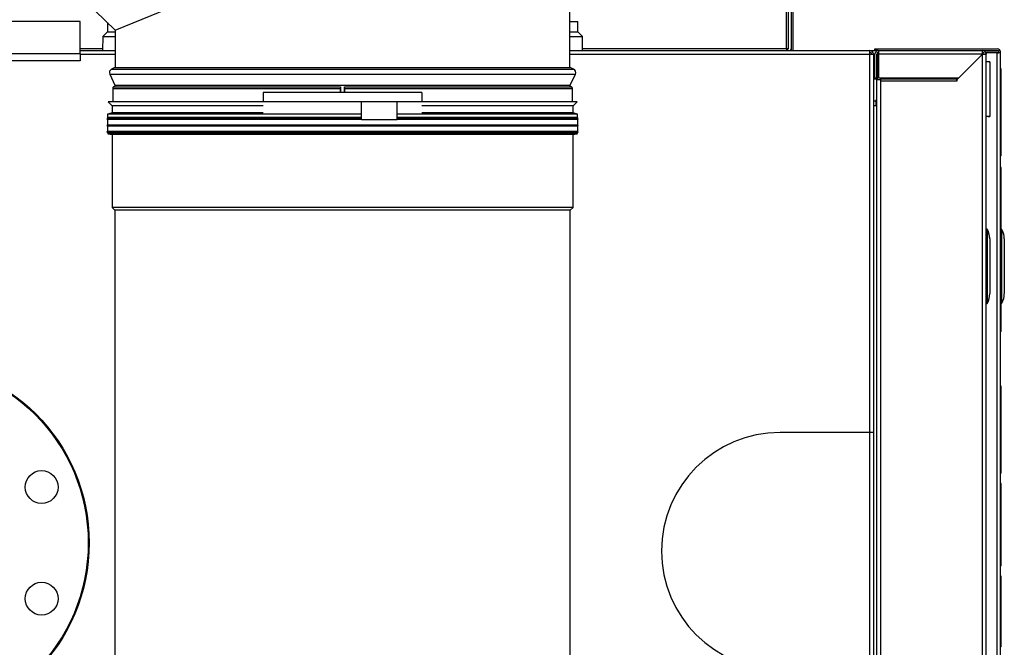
# Model space of a CAD drawing. Header units: millimetres. Extents: x 648 to 8064, y -571 to 3420.
# Tile 19 of 81: x 1572 to 2112, y 398 to 742. Entities that reach past the tile are written whole.
import ezdxf

# ---------------------------------------------------------------- set-up
doc = ezdxf.new("R2010")
doc.units = ezdxf.units.MM
doc.header["$MEASUREMENT"] = 0

# ---------------------------------------------------------------- blocks, each defined once
blk = doc.blocks.new('Links')
for p, q in [((1159.07, -564.81), (1408.36, -461.55)), ((1408.36, -585.36), (1408.36, -461.54)), ((1529.72, -528.06), (1529.72, -576.02)), ((1530.72, -528.06), (1530.72, -576.02)), ((1527.22, -575.02), (1527.22, -546.06)), ((1528.22, -546.06), (1528.22, -575.02)), ((1148.06, -554.13), (1159.07, -564.81)), ((1139.72, -560.03), (1089.72, -560.03)), ((1139.72, -577.53), (1139.72, -560.03)), ((1154.72, -560.59), (1154.72, -565.78)), ((1408.36, -560.02), (1412.72, -560.02)), ((1412.72, -565.78), (1412.72, -560.02)), ((1154.72, -565.78), (1152.15, -568.35)), ((1154.72, -565.78), (1159.07, -565.78)), ((1159.07, -564.81), (1159.07, -585.36)), ((1408.36, -565.78), (1412.72, -565.78)), ((1415.29, -568.35), (1412.72, -565.78)), ((1152.15, -568.35), (1152.08, -576.02)), ((1152.15, -568.35), (1159.07, -568.35)), ((1408.36, -568.35), (1415.29, -568.35)), ((1415.36, -576.02), (1415.29, -568.35)), ((689.72, -577.53), (1139.72, -577.53)), ((1152.09, -575.02), (1139.72, -575.02)), ((1139.72, -576.02), (1159.07, -576.02)), ((1139.72, -576.02), (1159.07, -576.02)), ((1139.72, -577.53), (1139.72, -581.53)), ((1408.36, -576.02), (1572.97, -576.02)), ((1408.36, -576.02), (1572.97, -576.02)), ((1527.22, -575.02), (1415.35, -575.02)), ((1527.22, -575.02), (1527.22, -576.02)), ((1528.22, -575.02), (1527.22, -575.02)), ((1527.22, -575.52), (1528.08, -575.52)), ((1572.97, -576.02), (1575.72, -576.02)), ((1572.97, -578.02), (1572.97, -576.02)), ((1572.97, -578.02), (1572.97, -576.02)), ((1575.72, -576.02), (1575.72, -575.02)), ((1575.72, -575.02), (1576.72, -575.02)), ((1576.72, -576.02), (1575.72, -576.02)), ((1576.72, -575.02), (1642.72, -575.02)), ((1576.72, -575.02), (1576.72, -576.02)), ((1576.72, -576.02), (1577.72, -576.02)), ((1577.22, -580.02), (1577.22, -577.16)), ((1577.67, -576.02), (1577.67, -576.02)), ((1577.72, -576.02), (1634.72, -576.02)), ((1577.72, -576.02), (1577.72, -578.02)), ((1634.72, -578.02), (1634.72, -576.02)), ((1634.72, -576.02), (1642.72, -576.02)), ((1642.72, -577.1), (1636.72, -577.1)), ((1636.72, -577.18), (1636.72, -577.1)), ((1642.72, -577.18), (1636.72, -577.18)), ((1636.72, -577.18), (1636.72, -578.02)), ((1642.72, -1253.18), (1642.72, -577.18)), ((1643.43, -576.32), (1644.13, -575.61)), ((1643.72, -577.02), (1644.72, -577.02)), ((1644.72, -1253.02), (1644.72, -577.02)), ((1139.72, -581.53), (940.22, -581.53)), ((1139.72, -578.02), (1159.07, -578.02)), ((1139.72, -578.02), (1159.07, -578.02)), ((1408.36, -578.02), (1572.97, -578.02)), ((1408.36, -578.02), (1572.97, -578.02)), ((1572.97, -1541.02), (1572.97, -578.02)), ((1572.97, -578.02), (1574.97, -578.02)), ((1572.97, -578.02), (1574.97, -578.02)), ((1572.97, -785.52), (1572.97, -578.02)), ((1575.72, -578.02), (1574.97, -578.02)), ((1574.97, -578.02), (1574.97, -1541.02)), ((1574.97, -578.02), (1574.97, -785.52)), ((1575.72, -591.02), (1575.72, -578.02)), ((1577.22, -578.02), (1576.72, -578.02)), ((1576.72, -591.02), (1576.72, -578.02)), ((1577.22, -591.52), (1577.22, -580.02)), ((1577.72, -580.02), (1577.22, -580.02)), ((1634.72, -578.02), (1577.72, -578.02)), ((1577.72, -578.02), (1577.72, -591.02)), ((1634.72, -578.02), (1620.72, -592.02)), ((1621.72, -591.02), (1634.72, -578.02)), ((1634.72, -578.02), (1636.72, -578.02)), ((1634.72, -1557.02), (1634.72, -578.02)), ((1636.72, -1557.02), (1636.72, -578.02)), ((1638.72, -582.16), (1636.72, -582.16)), ((1638.72, -582.16), (1638.72, -582.16)), ((1638.72, -582.16), (1638.72, -612.07)), ((1158.82, -585.36), (1156.97, -586.22)), ((1156.97, -586.22), (1410.46, -586.22)), ((1158.82, -585.36), (1408.62, -585.36)), ((1410.46, -586.22), (1408.62, -585.36)), ((1575.47, -591.52), (1575.47, -584.37)), ((1575.72, -584.37), (1575.47, -584.37)), ((1577.22, -584.37), (1576.72, -584.37)), ((1645.02, -586.02), (1644.82, -586.02)), ((1644.82, -586.05), (1644.82, -586.02)), ((1645.02, -586.02), (1644.82, -586.02)), ((1644.82, -586.05), (1644.82, -586.02)), ((1645.02, -586.05), (1644.82, -586.05)), ((1644.82, -586.27), (1644.82, -586.05)), ((1645.02, -586.05), (1644.82, -586.05)), ((1644.82, -586.27), (1644.82, -586.05)), ((1645.02, -586.27), (1644.82, -586.27)), ((1644.82, -586.69), (1644.82, -586.27)), ((1645.02, -586.27), (1644.82, -586.27)), ((1644.82, -586.69), (1644.82, -586.27)), ((1645.02, -586.69), (1644.82, -586.69)), ((1644.82, -587.33), (1644.82, -586.69)), ((1645.02, -586.69), (1644.82, -586.69)), ((1644.82, -587.33), (1644.82, -586.69)), ((1645.02, -587.33), (1644.82, -587.33)), ((1644.82, -588.16), (1644.82, -587.33)), ((1645.02, -587.33), (1644.82, -587.33)), ((1644.82, -588.16), (1644.82, -587.33)), ((1645.02, -588.16), (1644.82, -588.16)), ((1644.82, -589.18), (1644.82, -588.16)), ((1645.02, -588.16), (1644.82, -588.16)), ((1644.82, -589.18), (1644.82, -588.16)), ((1645.02, -586.05), (1645.02, -586.02)), ((1645.02, -586.05), (1645.02, -586.02)), ((1645.02, -586.27), (1645.02, -586.05)), ((1645.02, -586.27), (1645.02, -586.05)), ((1645.02, -586.69), (1645.02, -586.27)), ((1645.02, -586.69), (1645.02, -586.27)), ((1645.02, -587.33), (1645.02, -586.69)), ((1645.02, -587.33), (1645.02, -586.69)), ((1645.02, -588.16), (1645.02, -587.33)), ((1645.02, -588.16), (1645.02, -587.33)), ((1645.02, -589.18), (1645.02, -588.16)), ((1645.02, -589.18), (1645.02, -588.16)), ((1156.01, -588.88), (1411.43, -588.88)), ((1156.01, -588.88), (1158.82, -594.91)), ((1408.62, -594.91), (1411.43, -588.88)), ((1574.97, -591.02), (1575.47, -591.02)), ((1574.97, -591.52), (1577.22, -591.52)), ((1575.72, -591.02), (1576.72, -591.02)), ((1576.72, -1537.02), (1576.72, -592.02)), ((1578.72, -592.02), (1576.72, -592.02)), ((1577.22, -592.02), (1577.22, -591.52)), ((1577.72, -591.02), (1621.72, -591.02)), ((1578.72, -591.02), (1578.72, -591.22)), ((1578.72, -591.02), (1578.72, -592.02)), ((1578.72, -591.22), (1620.72, -591.22)), ((1578.72, -591.22), (1578.72, -591.44)), ((1578.72, -591.44), (1620.72, -591.44)), ((1578.72, -591.44), (1578.72, -592.85)), ((1578.72, -592.02), (1578.72, -592.85)), ((1578.72, -592.85), (1578.72, -592.85)), ((1578.72, -592.85), (1578.72, -1541.02)), ((1620.72, -592.85), (1578.72, -592.85)), ((1620.72, -591.02), (1620.72, -591.22)), ((1620.72, -591.22), (1620.72, -591.44)), ((1620.72, -591.44), (1620.72, -592.85)), ((1620.72, -592.85), (1620.72, -592.02)), ((1620.72, -592.85), (1620.72, -592.85)), ((1645.02, -589.18), (1644.82, -589.18)), ((1644.82, -590.4), (1644.82, -589.18)), ((1645.02, -589.18), (1644.82, -589.18)), ((1644.82, -590.4), (1644.82, -589.18)), ((1645.02, -590.4), (1644.82, -590.4)), ((1644.82, -591.8), (1644.82, -590.4)), ((1645.02, -590.4), (1644.82, -590.4)), ((1644.82, -591.8), (1644.82, -590.4)), ((1645.02, -591.8), (1644.82, -591.8)), ((1644.82, -593.37), (1644.82, -591.8)), ((1645.02, -591.8), (1644.82, -591.8)), ((1644.82, -593.37), (1644.82, -591.8)), ((1645.02, -593.37), (1644.82, -593.37)), ((1644.82, -595.11), (1644.82, -593.37)), ((1645.02, -593.37), (1644.82, -593.37)), ((1644.82, -595.11), (1644.82, -593.37)), ((1645.02, -590.4), (1645.02, -589.18)), ((1645.02, -590.4), (1645.02, -589.18)), ((1645.02, -591.8), (1645.02, -590.4)), ((1645.02, -591.8), (1645.02, -590.4)), ((1645.02, -593.37), (1645.02, -591.8)), ((1645.02, -593.37), (1645.02, -591.8)), ((1645.02, -595.11), (1645.02, -593.37)), ((1645.02, -595.11), (1645.02, -593.37)), ((1157.62, -596.75), (1282.62, -596.75)), ((1157.62, -596.75), (1157.62, -604.02)), ((1158.82, -595.48), (1158.12, -595.88)), ((1158.12, -595.88), (1282.62, -595.88)), ((1158.82, -594.91), (1408.62, -594.91)), ((1158.82, -594.91), (1158.82, -595.48)), ((1327.19, -599.02), (1240.25, -599.02)), ((1240.25, -599.02), (1240.25, -604.02)), ((1282.62, -599.02), (1282.62, -596.75)), ((1282.62, -596.75), (1282.62, -599.02)), ((1284.81, -595.88), (1409.32, -595.88)), ((1284.81, -599.02), (1284.81, -596.75)), ((1284.82, -596.75), (1409.82, -596.75)), ((1284.82, -596.75), (1284.82, -599.02)), ((1327.19, -599.02), (1327.19, -604.02)), ((1408.62, -595.48), (1408.62, -594.91)), ((1409.32, -595.88), (1408.62, -595.48)), ((1409.82, -604.02), (1409.82, -596.75)), ((1645.02, -595.11), (1644.82, -595.11)), ((1644.82, -597.03), (1644.82, -595.11)), ((1645.02, -595.11), (1644.82, -595.11)), ((1644.82, -597.03), (1644.82, -595.11)), ((1645.02, -597.03), (1644.82, -597.03)), ((1644.82, -599.1), (1644.82, -597.03)), ((1645.02, -597.03), (1644.82, -597.03)), ((1644.82, -599.1), (1644.82, -597.03)), ((1645.02, -599.1), (1644.82, -599.1)), ((1644.82, -601.33), (1644.82, -599.1)), ((1645.02, -599.1), (1644.82, -599.1)), ((1644.82, -601.33), (1644.82, -599.1)), ((1645.02, -597.03), (1645.02, -595.11)), ((1645.02, -597.03), (1645.02, -595.11)), ((1645.02, -599.1), (1645.02, -597.03)), ((1645.02, -599.1), (1645.02, -597.03)), ((1645.02, -601.33), (1645.02, -599.1)), ((1645.02, -601.33), (1645.02, -599.1)), ((1294.14, -604.02), (1155.07, -604.02)), ((1155.07, -604.02), (1157.27, -606.22)), ((1294.14, -614.02), (1294.14, -604.02)), ((1313.72, -604.02), (1294.14, -604.02)), ((1412.37, -604.02), (1313.72, -604.02)), ((1313.72, -614.02), (1313.72, -604.02)), ((1410.17, -606.22), (1412.37, -604.02)), ((1576.22, -603.72), (1574.97, -603.72)), ((1576.22, -603.22), (1576.22, -603.72)), ((1576.72, -603.22), (1576.22, -603.22)), ((1576.22, -603.72), (1576.22, -606.22)), ((1645.02, -601.33), (1644.82, -601.33)), ((1644.82, -618.32), (1644.82, -601.33)), ((1645.02, -601.33), (1644.82, -601.33)), ((1644.82, -618.32), (1644.82, -601.33)), ((1645.02, -618.32), (1645.02, -601.33)), ((1645.02, -618.32), (1645.02, -601.33)), ((1157.27, -610.22), (1154.77, -610.89)), ((1240.25, -606.22), (1157.27, -606.22)), ((1157.27, -606.22), (1157.27, -610.22)), ((1240.25, -610.22), (1157.27, -610.22)), ((1410.17, -606.22), (1327.19, -606.22)), ((1410.17, -610.22), (1327.19, -610.22)), ((1410.17, -610.22), (1410.17, -606.22)), ((1412.67, -610.89), (1410.17, -610.22)), ((1576.22, -606.22), (1574.97, -606.22)), ((1154.72, -613.19), (1154.42, -613.49)), ((1154.42, -613.49), (1294.14, -613.49)), ((1154.42, -613.49), (1154.72, -613.79)), ((1154.77, -612.96), (1154.72, -612.99)), ((1154.72, -612.99), (1294.14, -612.99)), ((1154.72, -612.99), (1154.72, -613.19)), ((1154.72, -613.19), (1294.14, -613.19)), ((1294.14, -613.79), (1154.72, -613.79)), ((1154.72, -613.79), (1154.72, -616.72)), ((1294.14, -610.89), (1154.77, -610.89)), ((1154.77, -610.89), (1154.77, -612.96)), ((1154.89, -612.89), (1294.14, -612.89)), ((1155, -612.48), (1294.14, -612.48)), ((1313.72, -614.02), (1294.14, -614.02)), ((1412.67, -610.89), (1313.72, -610.89)), ((1313.72, -612.48), (1412.44, -612.48)), ((1313.72, -612.89), (1412.54, -612.89)), ((1313.72, -612.99), (1412.72, -612.99)), ((1313.72, -613.19), (1412.72, -613.19)), ((1313.72, -613.49), (1413.02, -613.49)), ((1412.72, -613.79), (1313.72, -613.79)), ((1412.67, -612.96), (1412.67, -610.89)), ((1412.72, -612.99), (1412.67, -612.96)), ((1412.72, -613.19), (1412.72, -612.99)), ((1413.02, -613.49), (1412.72, -613.19)), ((1412.72, -613.79), (1413.02, -613.49)), ((1412.72, -616.72), (1412.72, -613.79)), ((1637, -612), (1636.72, -612)), ((1638.72, -612.08), (1636.72, -612.08)), ((1638.72, -612.08), (1638.72, -612.07)), ((1154.72, -616.72), (1154.42, -617.02)), ((1154.42, -617.02), (1413.02, -617.02)), ((1154.42, -617.02), (1154.72, -617.32)), ((1154.72, -620.26), (1154.42, -620.56)), ((1154.42, -620.56), (1413.02, -620.56)), ((1154.42, -620.56), (1154.72, -620.86)), ((1154.72, -616.72), (1412.72, -616.72)), ((1154.72, -617.32), (1412.72, -617.32)), ((1154.72, -617.32), (1154.72, -620.26)), ((1154.72, -620.26), (1412.72, -620.26)), ((1154.72, -620.86), (1412.72, -620.86)), ((1154.72, -620.86), (1154.72, -621.06)), ((1154.72, -621.06), (1412.72, -621.06)), ((1154.72, -621.06), (1154.89, -621.16)), ((1412.67, -620.81), (1154.77, -620.81)), ((1412.54, -621.16), (1412.72, -621.06)), ((1413.02, -617.02), (1412.72, -616.72)), ((1412.72, -617.32), (1413.02, -617.02)), ((1412.72, -620.26), (1412.72, -617.32)), ((1413.02, -620.56), (1412.72, -620.26)), ((1412.72, -620.86), (1413.02, -620.56)), ((1412.72, -621.06), (1412.72, -620.86)), ((1645.02, -618.32), (1644.82, -618.32)), ((1644.82, -619.54), (1644.82, -618.32)), ((1645.02, -618.32), (1644.82, -618.32)), ((1644.82, -619.54), (1644.82, -618.32)), ((1645.02, -619.54), (1644.82, -619.54)), ((1644.82, -621.69), (1644.82, -619.54)), ((1645.02, -619.54), (1644.82, -619.54)), ((1644.82, -621.69), (1644.82, -619.54)), ((1645.02, -619.54), (1645.02, -618.32)), ((1645.02, -619.54), (1645.02, -618.32)), ((1645.02, -621.69), (1645.02, -619.54)), ((1645.02, -621.69), (1645.02, -619.54)), ((1154.89, -621.16), (1412.54, -621.16)), ((1154.89, -621.16), (1155, -621.57)), ((1155, -621.57), (1412.44, -621.57)), ((1155.6, -621.57), (1156.22, -621.92)), ((1156.22, -621.92), (1411.22, -621.92)), ((1157.27, -621.92), (1157.27, -662.02)), ((1410.17, -662.02), (1410.17, -621.92)), ((1411.22, -621.92), (1411.84, -621.57)), ((1412.44, -621.57), (1412.54, -621.16)), ((1645.02, -621.69), (1644.82, -621.69)), ((1644.82, -623.68), (1644.82, -621.69)), ((1645.02, -621.69), (1644.82, -621.69)), ((1644.82, -623.68), (1644.82, -621.69)), ((1645.02, -623.68), (1644.82, -623.68)), ((1644.82, -625.51), (1644.82, -623.68)), ((1645.02, -623.68), (1644.82, -623.68)), ((1644.82, -625.51), (1644.82, -623.68)), ((1645.02, -625.51), (1644.82, -625.51)), ((1644.82, -627.17), (1644.82, -625.51)), ((1645.02, -625.51), (1644.82, -625.51)), ((1644.82, -627.17), (1644.82, -625.51)), ((1645.02, -623.68), (1645.02, -621.69)), ((1645.02, -623.68), (1645.02, -621.69)), ((1645.02, -625.51), (1645.02, -623.68)), ((1645.02, -625.51), (1645.02, -623.68)), ((1645.02, -627.17), (1645.02, -625.51)), ((1645.02, -627.17), (1645.02, -625.51)), ((1645.02, -627.17), (1644.82, -627.17)), ((1644.82, -628.66), (1644.82, -627.17)), ((1645.02, -627.17), (1644.82, -627.17)), ((1644.82, -628.66), (1644.82, -627.17)), ((1645.02, -628.66), (1644.82, -628.66)), ((1644.82, -629.96), (1644.82, -628.66)), ((1645.02, -628.66), (1644.82, -628.66)), ((1644.82, -629.96), (1644.82, -628.66)), ((1645.02, -629.96), (1644.82, -629.96)), ((1644.82, -631.08), (1644.82, -629.96)), ((1645.02, -629.96), (1644.82, -629.96)), ((1644.82, -631.08), (1644.82, -629.96)), ((1645.02, -631.08), (1644.82, -631.08)), ((1644.82, -632.01), (1644.82, -631.08)), ((1645.02, -631.08), (1644.82, -631.08)), ((1644.82, -632.01), (1644.82, -631.08)), ((1645.02, -628.66), (1645.02, -627.17)), ((1645.02, -628.66), (1645.02, -627.17)), ((1645.02, -629.96), (1645.02, -628.66)), ((1645.02, -629.96), (1645.02, -628.66)), ((1645.02, -631.08), (1645.02, -629.96)), ((1645.02, -631.08), (1645.02, -629.96)), ((1645.02, -632.01), (1645.02, -631.08)), ((1645.02, -632.01), (1645.02, -631.08)), ((1645.02, -632.01), (1644.82, -632.01)), ((1644.82, -632.74), (1644.82, -632.01)), ((1645.02, -632.01), (1644.82, -632.01)), ((1644.82, -632.74), (1644.82, -632.01)), ((1645.02, -632.74), (1644.82, -632.74)), ((1644.82, -633.27), (1644.82, -632.74)), ((1645.02, -632.74), (1644.82, -632.74)), ((1644.82, -633.27), (1644.82, -632.74)), ((1645.02, -633.27), (1644.82, -633.27)), ((1644.82, -633.6), (1644.82, -633.27)), ((1645.02, -633.27), (1644.82, -633.27)), ((1644.82, -633.6), (1644.82, -633.27)), ((1645.02, -633.6), (1644.82, -633.6)), ((1644.82, -633.71), (1644.82, -633.6)), ((1645.02, -633.6), (1644.82, -633.6)), ((1644.82, -633.71), (1644.82, -633.6)), ((1645.02, -633.71), (1644.82, -633.71)), ((1645.02, -633.71), (1644.82, -633.71)), ((1645.02, -632.74), (1645.02, -632.01)), ((1645.02, -632.74), (1645.02, -632.01)), ((1645.02, -633.27), (1645.02, -632.74)), ((1645.02, -633.27), (1645.02, -632.74)), ((1645.02, -633.6), (1645.02, -633.27)), ((1645.02, -633.6), (1645.02, -633.27)), ((1645.02, -633.71), (1645.02, -633.6)), ((1645.02, -633.71), (1645.02, -633.6)), ((1645.02, -640.11), (1644.82, -640.11)), ((1644.82, -640.12), (1644.82, -640.11)), ((1645.02, -640.11), (1644.82, -640.11)), ((1644.82, -640.12), (1644.82, -640.11)), ((1645.02, -640.12), (1644.82, -640.12)), ((1644.82, -640.35), (1644.82, -640.12)), ((1645.02, -640.12), (1644.82, -640.12)), ((1644.82, -640.35), (1644.82, -640.12)), ((1645.02, -640.35), (1644.82, -640.35)), ((1644.82, -640.92), (1644.82, -640.35)), ((1645.02, -640.35), (1644.82, -640.35)), ((1644.82, -640.92), (1644.82, -640.35)), ((1645.02, -640.92), (1644.82, -640.92)), ((1644.82, -641.88), (1644.82, -640.92)), ((1645.02, -640.92), (1644.82, -640.92)), ((1644.82, -641.88), (1644.82, -640.92)), ((1645.02, -641.88), (1644.82, -641.88)), ((1644.82, -643.32), (1644.82, -641.88)), ((1645.02, -641.88), (1644.82, -641.88)), ((1644.82, -643.32), (1644.82, -641.88)), ((1645.02, -640.12), (1645.02, -640.11)), ((1645.02, -640.12), (1645.02, -640.11)), ((1645.02, -640.35), (1645.02, -640.12)), ((1645.02, -640.35), (1645.02, -640.12)), ((1645.02, -640.92), (1645.02, -640.35)), ((1645.02, -640.92), (1645.02, -640.35)), ((1645.02, -641.88), (1645.02, -640.92)), ((1645.02, -641.88), (1645.02, -640.92)), ((1645.02, -643.32), (1645.02, -641.88)), ((1645.02, -643.32), (1645.02, -641.88)), ((1645.02, -643.32), (1644.82, -643.32)), ((1644.82, -645.28), (1644.82, -643.32)), ((1645.02, -643.32), (1644.82, -643.32)), ((1644.82, -645.28), (1644.82, -643.32)), ((1645.02, -645.28), (1644.82, -645.28)), ((1644.82, -647.82), (1644.82, -645.28)), ((1645.02, -645.28), (1644.82, -645.28)), ((1644.82, -647.82), (1644.82, -645.28)), ((1645.02, -647.82), (1644.82, -647.82)), ((1644.82, -650.56), (1644.82, -647.82)), ((1645.02, -647.82), (1644.82, -647.82)), ((1644.82, -650.56), (1644.82, -647.82)), ((1645.02, -645.28), (1645.02, -643.32)), ((1645.02, -645.28), (1645.02, -643.32)), ((1645.02, -647.82), (1645.02, -645.28)), ((1645.02, -647.82), (1645.02, -645.28)), ((1645.02, -650.56), (1645.02, -647.82)), ((1645.02, -650.56), (1645.02, -647.82)), ((1645.02, -650.56), (1644.82, -650.56)), ((1644.82, -682.66), (1644.82, -650.56)), ((1645.02, -650.56), (1644.82, -650.56)), ((1644.82, -682.66), (1644.82, -650.56)), ((1645.02, -682.66), (1645.02, -650.56)), ((1645.02, -682.66), (1645.02, -650.56)), ((1410.17, -662.02), (1157.27, -662.02)), ((1157.27, -662.02), (1158.82, -663.57)), ((1408.62, -663.57), (1158.82, -663.57)), ((1158.82, -663.57), (1158.82, -1424.02)), ((1408.62, -663.57), (1410.17, -662.02)), ((1408.62, -1424.02), (1408.62, -663.57)), ((1636.98, -673.82), (1636.72, -673.82)), ((1636.72, -674.32), (1636.98, -674.32)), ((1636.98, -714.32), (1636.98, -674.32)), ((1636.98, -674.32), (1637.41, -674.32)), ((1637.41, -714.32), (1637.41, -674.32)), ((1644.82, -673.82), (1644.72, -673.82)), ((1644.72, -674.32), (1644.82, -674.32)), ((1645.02, -674.32), (1645.41, -674.32)), ((1645.41, -714.32), (1645.41, -674.32)), ((1638.72, -679.32), (1638.72, -709.32)), ((1638.72, -679.32), (1638.72, -709.32)), ((1638.72, -679.32), (1638.72, -679.32)), ((1646.72, -679.32), (1646.72, -709.32)), ((1646.72, -679.32), (1646.72, -709.32)), ((1646.72, -679.32), (1646.72, -679.32)), ((1645.02, -682.66), (1644.82, -682.66)), ((1645.02, -682.66), (1644.82, -682.66)), ((1644.98, -688.41), (1644.98, -682.66)), ((1645.02, -688.41), (1644.82, -688.41)), ((1644.82, -688.46), (1644.82, -688.41)), ((1645.02, -688.41), (1644.82, -688.41)), ((1644.82, -688.46), (1644.82, -688.41)), ((1645.02, -688.46), (1644.82, -688.46)), ((1644.82, -688.62), (1644.82, -688.46)), ((1645.02, -688.46), (1644.82, -688.46)), ((1644.82, -688.62), (1644.82, -688.46)), ((1645.02, -688.62), (1644.82, -688.62)), ((1644.82, -688.9), (1644.82, -688.62)), ((1645.02, -688.62), (1644.82, -688.62)), ((1644.82, -688.9), (1644.82, -688.62)), ((1645.02, -688.9), (1644.82, -688.9)), ((1644.82, -689.33), (1644.82, -688.9)), ((1645.02, -688.9), (1644.82, -688.9)), ((1644.82, -689.33), (1644.82, -688.9)), ((1645.02, -689.33), (1644.82, -689.33)), ((1644.82, -689.92), (1644.82, -689.33)), ((1645.02, -689.33), (1644.82, -689.33)), ((1644.82, -689.92), (1644.82, -689.33)), ((1645.02, -689.92), (1644.82, -689.92)), ((1644.82, -690.68), (1644.82, -689.92)), ((1645.02, -689.92), (1644.82, -689.92)), ((1644.82, -690.68), (1644.82, -689.92)), ((1645.02, -690.68), (1644.82, -690.68)), ((1644.82, -691.63), (1644.82, -690.68)), ((1645.02, -690.68), (1644.82, -690.68)), ((1644.82, -691.63), (1644.82, -690.68)), ((1645.02, -688.46), (1645.02, -688.41)), ((1645.02, -688.46), (1645.02, -688.41)), ((1645.02, -688.62), (1645.02, -688.46)), ((1645.02, -688.62), (1645.02, -688.46)), ((1645.02, -688.9), (1645.02, -688.62)), ((1645.02, -688.9), (1645.02, -688.62)), ((1645.02, -689.33), (1645.02, -688.9)), ((1645.02, -689.33), (1645.02, -688.9)), ((1645.02, -689.92), (1645.02, -689.33)), ((1645.02, -689.92), (1645.02, -689.33)), ((1645.02, -690.68), (1645.02, -689.92)), ((1645.02, -690.68), (1645.02, -689.92)), ((1645.02, -691.63), (1645.02, -690.68)), ((1645.02, -691.63), (1645.02, -690.68)), ((1645.02, -691.63), (1644.82, -691.63)), ((1644.82, -692.78), (1644.82, -691.63)), ((1645.02, -691.63), (1644.82, -691.63)), ((1644.82, -692.78), (1644.82, -691.63)), ((1645.02, -692.78), (1644.82, -692.78)), ((1644.82, -694.16), (1644.82, -692.78)), ((1645.02, -692.78), (1644.82, -692.78)), ((1644.82, -694.16), (1644.82, -692.78)), ((1645.02, -694.16), (1644.82, -694.16)), ((1644.82, -695.78), (1644.82, -694.16)), ((1645.02, -694.16), (1644.82, -694.16)), ((1644.82, -695.78), (1644.82, -694.16)), ((1645.02, -695.78), (1644.82, -695.78)), ((1644.82, -697.65), (1644.82, -695.78)), ((1645.02, -695.78), (1644.82, -695.78)), ((1644.82, -697.65), (1644.82, -695.78)), ((1645.02, -692.78), (1645.02, -691.63)), ((1645.02, -692.78), (1645.02, -691.63)), ((1645.02, -694.16), (1645.02, -692.78)), ((1645.02, -694.16), (1645.02, -692.78)), ((1645.02, -695.78), (1645.02, -694.16)), ((1645.02, -695.78), (1645.02, -694.16)), ((1645.02, -697.65), (1645.02, -695.78)), ((1645.02, -697.65), (1645.02, -695.78)), ((1645.02, -697.65), (1644.82, -697.65)), ((1644.82, -699.8), (1644.82, -697.65)), ((1645.02, -697.65), (1644.82, -697.65)), ((1644.82, -699.8), (1644.82, -697.65)), ((1645.02, -699.8), (1644.82, -699.8)), ((1644.82, -701.11), (1644.82, -699.8)), ((1645.02, -699.8), (1644.82, -699.8)), ((1644.82, -701.11), (1644.82, -699.8)), ((1645.02, -701.11), (1644.82, -701.11)), ((1644.82, -730), (1644.82, -701.11)), ((1645.02, -701.11), (1644.82, -701.11)), ((1644.82, -730), (1644.82, -701.11)), ((1645.02, -699.8), (1645.02, -697.65)), ((1645.02, -699.8), (1645.02, -697.65)), ((1645.02, -701.11), (1645.02, -699.8)), ((1645.02, -701.11), (1645.02, -699.8)), ((1645.02, -730), (1645.02, -701.11)), ((1645.02, -730), (1645.02, -701.11)), ((1638.72, -709.32), (1638.72, -709.32)), ((1646.72, -709.32), (1646.72, -709.32)), ((1636.98, -714.32), (1636.72, -714.33)), ((1636.72, -714.83), (1636.98, -714.82)), ((1637.41, -714.32), (1636.98, -714.32)), ((1644.82, -714.33), (1644.72, -714.33)), ((1644.72, -714.83), (1644.82, -714.83)), ((1645.41, -714.32), (1645.02, -714.32)), ((1645.02, -730), (1644.82, -730)), ((1645.02, -730), (1644.82, -730)), ((1645.02, -760.09), (1644.82, -760.09)), ((1644.82, -760.12), (1644.82, -760.09)), ((1645.02, -760.09), (1644.82, -760.09)), ((1644.82, -760.12), (1644.82, -760.09)), ((1645.02, -760.12), (1644.82, -760.12)), ((1644.82, -760.34), (1644.82, -760.12)), ((1645.02, -760.12), (1644.82, -760.12)), ((1644.82, -760.34), (1644.82, -760.12)), ((1645.02, -760.34), (1644.82, -760.34)), ((1644.82, -760.76), (1644.82, -760.34)), ((1645.02, -760.34), (1644.82, -760.34)), ((1644.82, -760.76), (1644.82, -760.34)), ((1645.02, -760.76), (1644.82, -760.76)), ((1644.82, -761.4), (1644.82, -760.76)), ((1645.02, -760.76), (1644.82, -760.76)), ((1644.82, -761.4), (1644.82, -760.76)), ((1645.02, -761.4), (1644.82, -761.4)), ((1644.82, -762.23), (1644.82, -761.4)), ((1645.02, -761.4), (1644.82, -761.4)), ((1644.82, -762.23), (1644.82, -761.4)), ((1645.02, -760.12), (1645.02, -760.09)), ((1645.02, -760.12), (1645.02, -760.09)), ((1645.02, -760.34), (1645.02, -760.12)), ((1645.02, -760.34), (1645.02, -760.12)), ((1645.02, -760.76), (1645.02, -760.34)), ((1645.02, -760.76), (1645.02, -760.34)), ((1645.02, -761.4), (1645.02, -760.76)), ((1645.02, -761.4), (1645.02, -760.76)), ((1645.02, -762.23), (1645.02, -761.4)), ((1645.02, -762.23), (1645.02, -761.4)), ((1645.02, -762.23), (1644.82, -762.23)), ((1644.82, -763.25), (1644.82, -762.23)), ((1645.02, -762.23), (1644.82, -762.23)), ((1644.82, -763.25), (1644.82, -762.23)), ((1645.02, -763.25), (1644.82, -763.25)), ((1644.82, -764.47), (1644.82, -763.25)), ((1645.02, -763.25), (1644.82, -763.25)), ((1644.82, -764.47), (1644.82, -763.25)), ((1645.02, -764.47), (1644.82, -764.47)), ((1644.82, -765.86), (1644.82, -764.47)), ((1645.02, -764.47), (1644.82, -764.47)), ((1644.82, -765.86), (1644.82, -764.47)), ((1645.02, -765.86), (1644.82, -765.86)), ((1644.82, -767.44), (1644.82, -765.86)), ((1645.02, -765.86), (1644.82, -765.86)), ((1644.82, -767.44), (1644.82, -765.86)), ((1645.02, -763.25), (1645.02, -762.23)), ((1645.02, -763.25), (1645.02, -762.23)), ((1645.02, -764.47), (1645.02, -763.25)), ((1645.02, -764.47), (1645.02, -763.25)), ((1645.02, -765.86), (1645.02, -764.47)), ((1645.02, -765.86), (1645.02, -764.47)), ((1645.02, -767.44), (1645.02, -765.86)), ((1645.02, -767.44), (1645.02, -765.86)), ((1645.02, -767.44), (1644.82, -767.44)), ((1644.82, -769.19), (1644.82, -767.44)), ((1645.02, -767.44), (1644.82, -767.44)), ((1644.82, -769.19), (1644.82, -767.44)), ((1645.02, -769.19), (1644.82, -769.19)), ((1644.82, -771.1), (1644.82, -769.19)), ((1645.02, -769.19), (1644.82, -769.19)), ((1644.82, -771.1), (1644.82, -769.19)), ((1645.02, -771.1), (1644.82, -771.1)), ((1644.82, -773.17), (1644.82, -771.1)), ((1645.02, -771.1), (1644.82, -771.1)), ((1644.82, -773.17), (1644.82, -771.1)), ((1645.02, -769.19), (1645.02, -767.44)), ((1645.02, -769.19), (1645.02, -767.44)), ((1645.02, -771.1), (1645.02, -769.19)), ((1645.02, -771.1), (1645.02, -769.19)), ((1645.02, -773.17), (1645.02, -771.1)), ((1645.02, -773.17), (1645.02, -771.1)), ((1645.02, -773.17), (1644.82, -773.17)), ((1644.82, -775.4), (1644.82, -773.17)), ((1645.02, -773.17), (1644.82, -773.17)), ((1644.82, -775.4), (1644.82, -773.17)), ((1645.02, -775.4), (1644.82, -775.4)), ((1644.82, -792.39), (1644.82, -775.4)), ((1645.02, -775.4), (1644.82, -775.4)), ((1644.82, -792.39), (1644.82, -775.4)), ((1645.02, -775.4), (1645.02, -773.17)), ((1645.02, -775.4), (1645.02, -773.17)), ((1645.02, -792.39), (1645.02, -775.4)), ((1645.02, -792.39), (1645.02, -775.4)), ((1572.97, -785.52), (1523.72, -785.52)), ((1574.97, -785.52), (1572.97, -785.52)), ((1645.02, -792.39), (1644.82, -792.39)), ((1644.82, -793.61), (1644.82, -792.39)), ((1645.02, -792.39), (1644.82, -792.39)), ((1644.82, -793.61), (1644.82, -792.39)), ((1645.02, -793.61), (1644.82, -793.61)), ((1644.82, -795.76), (1644.82, -793.61)), ((1645.02, -793.61), (1644.82, -793.61)), ((1644.82, -795.76), (1644.82, -793.61)), ((1645.02, -793.61), (1645.02, -792.39)), ((1645.02, -793.61), (1645.02, -792.39)), ((1645.02, -795.76), (1645.02, -793.61)), ((1645.02, -795.76), (1645.02, -793.61)), ((1645.02, -795.76), (1644.82, -795.76)), ((1644.82, -797.75), (1644.82, -795.76)), ((1645.02, -795.76), (1644.82, -795.76)), ((1644.82, -797.75), (1644.82, -795.76)), ((1645.02, -797.75), (1644.82, -797.75)), ((1644.82, -799.58), (1644.82, -797.75)), ((1645.02, -797.75), (1644.82, -797.75)), ((1644.82, -799.58), (1644.82, -797.75)), ((1645.02, -797.75), (1645.02, -795.76)), ((1645.02, -797.75), (1645.02, -795.76)), ((1645.02, -799.58), (1645.02, -797.75)), ((1645.02, -799.58), (1645.02, -797.75)), ((1645.02, -799.58), (1644.82, -799.58)), ((1644.82, -801.24), (1644.82, -799.58)), ((1645.02, -799.58), (1644.82, -799.58)), ((1644.82, -801.24), (1644.82, -799.58)), ((1645.02, -801.24), (1644.82, -801.24)), ((1644.82, -802.73), (1644.82, -801.24)), ((1645.02, -801.24), (1644.82, -801.24)), ((1644.82, -802.73), (1644.82, -801.24)), ((1645.02, -802.73), (1644.82, -802.73)), ((1644.82, -804.03), (1644.82, -802.73)), ((1645.02, -802.73), (1644.82, -802.73)), ((1644.82, -804.03), (1644.82, -802.73)), ((1645.02, -804.03), (1644.82, -804.03)), ((1644.82, -805.15), (1644.82, -804.03)), ((1645.02, -804.03), (1644.82, -804.03)), ((1644.82, -805.15), (1644.82, -804.03)), ((1645.02, -801.24), (1645.02, -799.58)), ((1645.02, -801.24), (1645.02, -799.58)), ((1645.02, -802.73), (1645.02, -801.24)), ((1645.02, -802.73), (1645.02, -801.24)), ((1645.02, -804.03), (1645.02, -802.73)), ((1645.02, -804.03), (1645.02, -802.73)), ((1645.02, -805.15), (1645.02, -804.03)), ((1645.02, -805.15), (1645.02, -804.03)), ((1645.02, -805.15), (1644.82, -805.15)), ((1644.82, -806.08), (1644.82, -805.15)), ((1645.02, -805.15), (1644.82, -805.15)), ((1644.82, -806.08), (1644.82, -805.15)), ((1645.02, -806.08), (1644.82, -806.08)), ((1644.82, -806.81), (1644.82, -806.08)), ((1645.02, -806.08), (1644.82, -806.08)), ((1644.82, -806.81), (1644.82, -806.08)), ((1645.02, -806.81), (1644.82, -806.81)), ((1644.82, -807.35), (1644.82, -806.81)), ((1645.02, -806.81), (1644.82, -806.81)), ((1644.82, -807.35), (1644.82, -806.81)), ((1645.02, -807.35), (1644.82, -807.35)), ((1644.82, -807.67), (1644.82, -807.35)), ((1645.02, -807.35), (1644.82, -807.35)), ((1644.82, -807.67), (1644.82, -807.35)), ((1645.02, -807.67), (1644.82, -807.67)), ((1644.82, -807.78), (1644.82, -807.67)), ((1645.02, -807.67), (1644.82, -807.67)), ((1644.82, -807.78), (1644.82, -807.67)), ((1645.02, -807.78), (1644.82, -807.78)), ((1645.02, -807.78), (1644.82, -807.78)), ((1645.02, -806.08), (1645.02, -805.15)), ((1645.02, -806.08), (1645.02, -805.15)), ((1645.02, -806.81), (1645.02, -806.08)), ((1645.02, -806.81), (1645.02, -806.08)), ((1645.02, -807.35), (1645.02, -806.81)), ((1645.02, -807.35), (1645.02, -806.81)), ((1645.02, -807.67), (1645.02, -807.35)), ((1645.02, -807.67), (1645.02, -807.35)), ((1645.02, -807.78), (1645.02, -807.67)), ((1645.02, -807.78), (1645.02, -807.67)), ((1645.02, -813.42), (1644.82, -813.42)), ((1644.82, -813.47), (1644.82, -813.42)), ((1645.02, -813.42), (1644.82, -813.42)), ((1644.82, -813.47), (1644.82, -813.42)), ((1645.02, -813.47), (1644.82, -813.47)), ((1644.82, -813.92), (1644.82, -813.47)), ((1645.02, -813.47), (1644.82, -813.47)), ((1644.82, -813.92), (1644.82, -813.47)), ((1645.02, -813.92), (1644.82, -813.92)), ((1644.82, -814.62), (1644.82, -813.92)), ((1645.02, -813.92), (1644.82, -813.92)), ((1644.82, -814.62), (1644.82, -813.92)), ((1645.02, -814.62), (1644.82, -814.62)), ((1644.82, -816.37), (1644.82, -814.62)), ((1645.02, -814.62), (1644.82, -814.62)), ((1644.82, -816.37), (1644.82, -814.62)), ((1645.02, -813.47), (1645.02, -813.42)), ((1645.02, -813.47), (1645.02, -813.42)), ((1645.02, -813.92), (1645.02, -813.47)), ((1645.02, -813.92), (1645.02, -813.47)), ((1645.02, -814.62), (1645.02, -813.92)), ((1645.02, -814.62), (1645.02, -813.92)), ((1645.02, -816.37), (1645.02, -814.62)), ((1645.02, -816.37), (1645.02, -814.62)), ((1645.02, -816.37), (1644.82, -816.37)), ((1644.82, -819.55), (1644.82, -816.37)), ((1645.02, -816.37), (1644.82, -816.37)), ((1644.82, -819.55), (1644.82, -816.37)), ((1645.02, -819.55), (1644.82, -819.55)), ((1644.82, -824.57), (1644.82, -819.55)), ((1645.02, -819.55), (1644.82, -819.55)), ((1644.82, -824.57), (1644.82, -819.55)), ((1645.02, -819.55), (1645.02, -816.37)), ((1645.02, -819.55), (1645.02, -816.37)), ((1645.02, -824.57), (1645.02, -819.55)), ((1645.02, -824.57), (1645.02, -819.55)), ((1645.02, -824.57), (1644.82, -824.57)), ((1644.82, -830.89), (1644.82, -824.57)), ((1645.02, -824.57), (1644.82, -824.57)), ((1644.82, -830.89), (1644.82, -824.57)), ((1645.02, -830.89), (1645.02, -824.57)), ((1645.02, -830.89), (1645.02, -824.57)), ((1645.02, -830.89), (1644.82, -830.89)), ((1644.82, -843.17), (1644.82, -830.89)), ((1645.02, -830.89), (1644.82, -830.89)), ((1644.82, -843.17), (1644.82, -830.89)), ((1645.02, -843.17), (1645.02, -830.89)), ((1645.02, -843.17), (1645.02, -830.89)), ((1645.02, -843.17), (1644.82, -843.17)), ((1644.82, -846.16), (1644.82, -843.17)), ((1645.02, -843.17), (1644.82, -843.17)), ((1644.82, -846.16), (1644.82, -843.17)), ((1645.02, -846.16), (1644.82, -846.16)), ((1644.82, -850.5), (1644.82, -846.16)), ((1645.02, -846.16), (1644.82, -846.16)), ((1644.82, -850.5), (1644.82, -846.16)), ((1645.02, -846.16), (1645.02, -843.17)), ((1645.02, -846.16), (1645.02, -843.17)), ((1645.02, -850.5), (1645.02, -846.16)), ((1645.02, -850.5), (1645.02, -846.16)), ((1645.02, -850.5), (1644.82, -850.5)), ((1644.82, -853.99), (1644.82, -850.5)), ((1645.02, -850.5), (1644.82, -850.5)), ((1644.82, -853.99), (1644.82, -850.5)), ((1645.02, -853.99), (1645.02, -850.5)), ((1645.02, -853.99), (1645.02, -850.5)), ((1645.02, -853.99), (1644.82, -853.99)), ((1644.82, -856.57), (1644.82, -853.99)), ((1645.02, -853.99), (1644.82, -853.99)), ((1644.82, -856.57), (1644.82, -853.99)), ((1645.02, -856.57), (1644.82, -856.57)), ((1644.82, -858.16), (1644.82, -856.57)), ((1645.02, -856.57), (1644.82, -856.57)), ((1644.82, -858.16), (1644.82, -856.57)), ((1645.02, -858.16), (1644.82, -858.16)), ((1644.82, -858.7), (1644.82, -858.16)), ((1645.02, -858.16), (1644.82, -858.16)), ((1644.82, -858.7), (1644.82, -858.16)), ((1645.02, -858.7), (1644.82, -858.7)), ((1645.02, -858.7), (1644.82, -858.7)), ((1645.02, -856.57), (1645.02, -853.99)), ((1645.02, -856.57), (1645.02, -853.99)), ((1645.02, -858.16), (1645.02, -856.57)), ((1645.02, -858.16), (1645.02, -856.57)), ((1645.02, -858.7), (1645.02, -858.16)), ((1645.02, -858.7), (1645.02, -858.16)), ((1645.02, -864.35), (1644.82, -864.35)), ((1644.82, -864.97), (1644.82, -864.35)), ((1645.02, -864.35), (1644.82, -864.35)), ((1644.82, -864.97), (1644.82, -864.35)), ((1645.02, -864.97), (1644.82, -864.97)), ((1644.82, -865.15), (1644.82, -864.97)), ((1645.02, -864.97), (1644.82, -864.97)), ((1644.82, -865.15), (1644.82, -864.97)), ((1645.02, -865.15), (1644.82, -865.15)), ((1644.82, -902.96), (1644.82, -865.15)), ((1645.02, -865.15), (1644.82, -865.15)), ((1644.82, -902.96), (1644.82, -865.15)), ((1645.02, -864.97), (1645.02, -864.35)), ((1645.02, -864.97), (1645.02, -864.35)), ((1645.02, -865.15), (1645.02, -864.97)), ((1645.02, -865.15), (1645.02, -864.97)), ((1645.02, -902.96), (1645.02, -865.15)), ((1645.02, -902.96), (1645.02, -865.15)), ((1645.02, -902.96), (1644.82, -902.96)), ((1645.02, -902.96), (1644.82, -902.96))]:
    blk.add_line(p, q)
for centre, radius in [((1044.72, -846.02), 100), ((1044.72, -846.02), 99.5), ((1118.63, -815.41), 9), ((1118.63, -876.64), 9)]:
    blk.add_circle(centre, radius)
for centre, radius, start, end in [((1527.22, -575.02), 1, 270, 360), ((1527.22, -575.02), 2.5, 336.4218, 0), ((1572.97, -578.02), 2, 0, 90), ((1572.97, -578.02), 2, 0, 90), ((1572.97, -578.02), 1, 0, 90), ((1572.97, -578.02), 1, 0, 90), ((1577.72, -578.02), 2, 90, 180), ((1577.72, -578.02), 1, 90, 180), ((1634.72, -578.02), 2, 0, 90), ((1634.72, -578.02), 1, 0, 90), ((1642.72, -577.02), 2, 45, 90), ((1642.72, -577.02), 1, 45, 90), ((1642.71, -577.03), 1.01, 0.236, 44.764), ((1642.72, -577.02), 2, 0, 45), ((1157.82, -588.04), 2, 115, 205), ((1409.62, -588.04), 2, 335, 65), ((1158.62, -596.75), 1, 120, 180), ((1408.82, -596.75), 1, 0, 60), ((1576.22, -602.02), 2.5, 270, 281.537), ((1636.97, -674.32), 0.5, 28.2471, 89), ((1637.16, -674.21), 0.272, 334.2496, 25.7504), ((1627.72, -679.29), 11, 0, 28.2471), ((1644.97, -674.32), 0.5, 28.2471, 84.2608), ((1645.16, -674.21), 0.272, 334.2496, 25.7504), ((1635.72, -679.29), 11, 0, 28.2471), ((1627.72, -709.36), 11, 331.7529, 0), ((1635.72, -709.36), 11, 331.7529, 0), ((1636.97, -714.32), 0.5, 271, 331.7529), ((1637.16, -714.44), 0.272, 334.2498, 25.7502), ((1644.97, -714.32), 0.5, 275.7392, 331.7529), ((1645.16, -714.44), 0.272, 334.2498, 25.7502), ((1523.72, -850.52), 65, 90, 270)]:
    blk.add_arc(centre, radius, start, end)
for centre, major_axis, ratio, start_param, end_param in [((1642.72, -577.02), (-2, 0), 0.076248, 1.570796, 3.141593), ((1642.72, -577.02), (-1, 0), 0.076248, 1.570796, 3.141593), ((1638.72, -582.01), (-2, 0), 0.076248, 1.408898, 1.570796), ((1282.63, -596.75), (0, 1), 0.008727, 0.523599, 1.570796), ((1282.63, -596.75), (0, 0.5), 0.008727, 0.523599, 1.570796), ((1284.81, -596.75), (0, 1), 0.008727, 4.712389, 5.759587), ((1284.81, -596.75), (0, 0.5), 0.008727, 4.712389, 5.759587), ((1638.72, -611.92), (-2, 0), 0.076248, 0, 1.570796), ((1636.97, -674.32), (0.009, 0.5), 0.01745, 4.712694, 6.283185), ((1627.72, -679.29), (-11, 0), 0.954532, 3.592341, 3.634598), ((1627.72, -679.29), (-11, 0), 0.954532, 3.541679, 3.592341), ((1635.72, -679.29), (-11, 0), 0.954532, 3.592341, 3.634598), ((1635.72, -679.29), (-11, 0), 0.954532, 3.541679, 3.592341), ((1627.72, -679.29), (-11, 0), 0.954532, 3.418496, 3.541679), ((1627.72, -679.29), (-11, 0), 0.954532, 3.141593, 3.418496), ((1635.72, -679.29), (-11, 0), 0.954532, 3.418496, 3.541679), ((1635.72, -679.29), (-11, 0), 0.954532, 3.141593, 3.418496), ((1627.72, -709.36), (11, 0), 0.954532, 5.79018, 6.283185), ((1635.72, -709.36), (11, 0), 0.954532, 5.79018, 6.283185), ((1636.97, -714.32), (-0.009, 0.5), 0.01745, 3.141593, 4.712084)]:
    blk.add_ellipse(centre, major_axis=major_axis, ratio=ratio, start_param=start_param, end_param=end_param)

msp = doc.modelspace()

# ---------------------------------------------------------------- block references
msp.add_blockref('Links', (465.12, 1300.82))

doc.saveas('drawing.dxf')
